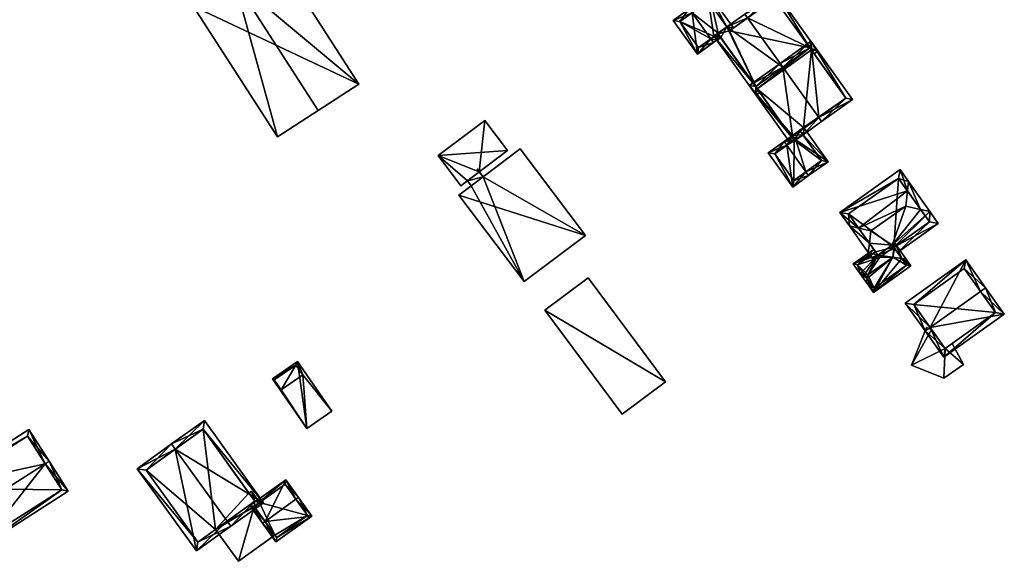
# Model space of a CAD drawing. Header units: inches. Extents: x 2685601 to 2690022, y 1235992 to 1239010.
# Tile 57 of 256: x 2686512 to 2686669, y 1236126 to 1236212. Entities that reach past the tile are written whole.
import ezdxf

# ---------------------------------------------------------------- set-up
doc = ezdxf.new("R2010")
doc.units = ezdxf.units.IN
doc.header["$MEASUREMENT"] = 0
for name, color, linetype in [('Gebaeude Einzelhaus', 10, 'Continuous'), ('Offenes Gebaeude', 10, 'Continuous'), ('Treibhaus', 10, 'Continuous')]:
    doc.layers.add(name, color=color, linetype=linetype)

msp = doc.modelspace()

# ---------------------------------------------------------------- meshes
at = {"layer": 'Gebaeude Einzelhaus'}
mesh = msp.add_polyface(dxfattribs=at)
corners = [(2686638.116, 1236207.281, 434.824), (2686638.553, 1236206.671, 434.824), (2686639.163, 1236207.108, 434.186), (2686637.871, 1236207.624, 434.824), (2686632.419, 1236216.534, 434.186), (2686627.93, 1236212.401, 439.329), (2686627.494, 1236213.011, 439.329), (2686633.556, 1236204.537, 439.329), (2686623.686, 1236209.286, 434.867), (2686624.633, 1236210.964, 436.347), (2686623.235, 1236209.918, 434.867), (2686623.687, 1236209.284, 434.867), (2686629.231, 1236201.443, 434.821), (2686623.643, 1236209.253, 434.821), (2686622.591, 1236209.436, 434.187), (2686623.209, 1236209.86, 434.821), (2686629.476, 1236201.1, 434.821), (2686629.303, 1236200.054, 434.186), (2686629.913, 1236200.49, 434.821), (2686623.213, 1236209.948, 434.867), (2686632.245, 1236215.488, 434.823), (2686625.069, 1236210.354, 436.347), (2686622.05, 1236209.065, 435.725), (2686619.93, 1236206.628, 433.402), (2686622.486, 1236208.455, 435.725), (2686619.069, 1236213.231, 435.725), (2686616.078, 1236212.013, 433.402), (2686618.633, 1236213.841, 435.725), (2686623.019, 1236208.836, 435.34), (2686623.03, 1236208.82, 435.34), (2686623.643, 1236209.253, 434.899), (2686621.849, 1236216.143, 433.402), (2686624.633, 1236210.964, 433.842), (2686625.678, 1236210.79, 433.402), (2686625.069, 1236210.354, 433.842), (2686617.124, 1236211.839, 433.956), (2686620.104, 1236207.674, 433.957), (2686622.056, 1236209.069, 435.721), (2686623.209, 1236209.86, 434.899), (2686621.675, 1236215.096, 433.843), (2686622.591, 1236209.436, 425.963), (2686623.209, 1236209.86, 425.963), (2686629.476, 1236201.1, 425.963), (2686637.871, 1236207.624, 425.963), (2686638.116, 1236207.281, 425.963), (2686632.245, 1236215.488, 425.963), (2686625.069, 1236210.354, 425.963), (2686624.633, 1236210.964, 425.963), (2686622.559, 1236209.48, 425.963), (2686621.675, 1236215.096, 425.963), (2686617.124, 1236211.839, 425.963), (2686620.104, 1236207.674, 425.963), (2686622.056, 1236209.069, 425.963)]
mesh.append_faces([[corners[k] for k in face] for face in [(32, 33, 34), (39, 31, 32), (32, 31, 33), (39, 27, 31), (39, 25, 27), (28, 30, 29), (28, 38, 30), (24, 37, 28), (28, 37, 38), (24, 22, 37), (23, 36, 24), (24, 36, 22), (26, 35, 23), (23, 35, 36), (26, 27, 35), (35, 27, 25), (25, 31, 27), (31, 32, 33), (33, 32, 34), (22, 19, 25), (25, 19, 31), (31, 19, 32), (10, 30, 8), (24, 28, 22), (22, 28, 19), (19, 28, 10), (10, 28, 30), (30, 11, 8), (28, 29, 30), (26, 25, 27), (26, 23, 25), (25, 23, 22), (22, 23, 24), (6, 5, 9), (9, 5, 21), (17, 16, 18), (14, 12, 17), (17, 12, 16), (14, 13, 12), (14, 15, 13), (4, 20, 6), (6, 20, 5), (4, 3, 20), (4, 2, 3), (3, 2, 0), (0, 2, 1), (9, 19, 10), (16, 17, 18), (12, 14, 17), (16, 12, 17), (14, 13, 15), (13, 14, 12), (12, 11, 13), (6, 9, 5), (5, 9, 7), (7, 9, 12), (12, 9, 11), (11, 9, 8), (8, 9, 10), (3, 5, 7), (3, 4, 5), (5, 4, 6), (0, 2, 3), (3, 2, 4), (0, 1, 2)]], dxfattribs={"color": 13})
mesh.append_faces([[corners[k] for k in face] for face in [(50, 52, 51), (49, 48, 50), (50, 48, 52), (52, 48, 40), (49, 47, 48), (11, 30, 13), (38, 13, 30), (38, 15, 13), (37, 14, 38), (38, 14, 15), (37, 52, 14), (14, 52, 40), (22, 36, 37), (37, 36, 52), (52, 36, 51), (36, 35, 51), (51, 35, 50), (25, 39, 35), (35, 39, 50), (50, 39, 49), (32, 49, 39), (32, 47, 49), (47, 41, 48), (48, 41, 40), (42, 43, 44), (47, 46, 41), (41, 46, 42), (42, 46, 43), (43, 46, 45), (34, 9, 21), (34, 32, 9), (34, 46, 32), (32, 46, 47), (20, 34, 5), (5, 34, 21), (20, 45, 34), (34, 45, 46), (3, 43, 20), (20, 43, 45), (3, 0, 43), (43, 0, 44), (41, 13, 15), (41, 42, 13), (13, 42, 12), (12, 42, 16), (14, 41, 15), (14, 40, 41), (19, 9, 32)]], dxfattribs={"color": 41})
mesh = msp.add_polyface(dxfattribs=at)
corners = [(2686637.248, 1236187.844, 436.831), (2686635.141, 1236185.415, 434.509), (2686637.684, 1236187.235, 436.831), (2686634.224, 1236192.071, 436.831), (2686631.245, 1236190.863, 434.509), (2686633.788, 1236192.681, 436.831), (2686636.785, 1236193.753, 434.966), (2686640.783, 1236189.451, 434.509), (2686636.957, 1236194.799, 434.509), (2686635.627, 1236192.925, 435.833), (2686636.348, 1236194.363, 434.966), (2686634.919, 1236193.49, 435.984), (2686635.12, 1236193.634, 435.833), (2686632.291, 1236190.689, 435.066), (2686635.315, 1236186.461, 435.066), (2686639.736, 1236189.625, 434.966), (2686635.355, 1236192.88, 435.984), (2686639.316, 1236196.486, 439.993), (2686644.678, 1236199.399, 435.016), (2686638.045, 1236208.67, 435.016), (2686639.753, 1236195.875, 439.993), (2686633.556, 1236204.537, 439.993), (2686633.12, 1236205.146, 439.993), (2686634.919, 1236193.49, 435.631), (2686628.185, 1236201.616, 435.016), (2686634.745, 1236192.444, 435.016), (2686635.355, 1236192.88, 435.631), (2686636.785, 1236193.753, 437.001), (2686643.631, 1236199.573, 435.633), (2686637.871, 1236207.624, 435.633), (2686636.348, 1236194.363, 437.001), (2686629.231, 1236201.443, 435.631), (2686634.919, 1236193.49, 425.963), (2686635.355, 1236192.88, 425.963), (2686632.291, 1236190.689, 425.963), (2686635.315, 1236186.461, 425.963), (2686639.736, 1236189.625, 425.963), (2686636.784, 1236193.753, 425.963), (2686636.348, 1236194.363, 425.963), (2686636.957, 1236194.799, 425.963), (2686636.886, 1236194.898, 425.963), (2686643.631, 1236199.573, 425.963), (2686638.116, 1236207.281, 434.824), (2686637.871, 1236207.624, 434.824), (2686638.116, 1236207.281, 425.963), (2686633.556, 1236204.537, 439.329), (2686629.231, 1236201.443, 434.821), (2686629.476, 1236201.1, 434.821), (2686629.476, 1236201.1, 425.963)]
mesh.append_faces([[corners[k] for k in face] for face in [(24, 23, 25), (25, 23, 26), (22, 31, 24), (24, 31, 23), (22, 21, 31), (27, 17, 20), (27, 30, 17), (19, 29, 22), (22, 29, 21), (20, 28, 18), (18, 28, 19), (19, 28, 29), (20, 17, 28), (17, 27, 20), (21, 12, 17), (17, 12, 27), (27, 12, 9), (23, 25, 26), (22, 24, 21), (21, 24, 12), (12, 24, 23), (23, 24, 25), (17, 19, 21), (21, 19, 22), (20, 18, 17), (17, 18, 19), (11, 16, 5), (5, 16, 3), (7, 6, 8), (8, 6, 10), (2, 15, 7), (7, 15, 6), (2, 0, 15), (1, 14, 2), (2, 14, 0), (4, 13, 1), (1, 13, 14), (4, 5, 13), (13, 5, 3), (3, 11, 5), (0, 9, 3), (3, 9, 11), (11, 9, 12), (6, 8, 10), (2, 7, 0), (0, 7, 9), (9, 7, 6), (6, 7, 8), (4, 3, 5), (4, 1, 3), (3, 1, 0), (0, 1, 2)]], dxfattribs={"color": 13})
mesh.append_faces([[corners[k] for k in face] for face in [(39, 40, 41), (41, 40, 44), (44, 40, 48), (48, 40, 32), (6, 27, 9), (32, 47, 48), (47, 31, 46), (32, 23, 47), (47, 23, 31), (31, 45, 46), (45, 29, 43), (31, 21, 45), (45, 21, 29), (42, 41, 44), (42, 28, 41), (42, 29, 28), (42, 43, 29), (30, 8, 17), (17, 8, 28), (28, 8, 41), (41, 8, 39), (30, 10, 8), (27, 6, 30), (30, 6, 10), (38, 40, 39), (38, 32, 40), (34, 33, 35), (35, 33, 36), (36, 33, 37), (37, 33, 38), (38, 33, 32), (10, 38, 8), (8, 38, 39), (6, 37, 10), (10, 37, 38), (15, 36, 6), (6, 36, 37), (15, 35, 36), (0, 14, 15), (15, 14, 35), (14, 13, 35), (35, 13, 34), (26, 3, 16), (26, 13, 3), (26, 33, 13), (13, 33, 34), (23, 26, 11), (11, 26, 16), (23, 33, 26), (23, 32, 33), (11, 12, 23)]], dxfattribs={"color": 41})
mesh = msp.add_polyface(dxfattribs=at)
corners = [(2686578.545, 1236190.446, 435.964), (2686582.168, 1236185.631, 435.3), (2686589.614, 1236191.234, 435.3), (2686585.991, 1236196.049, 435.964), (2686581.848, 1236184.141, 435.964), (2686602.048, 1236177.693, 435.964), (2686591.646, 1236191.515, 435.964), (2686592.25, 1236170.319, 435.964), (2686583.216, 1236186.42, 435.189), (2686585.69, 1236187.033, 435.189), (2686585.09, 1236187.83, 435.189), (2686583.816, 1236185.622, 435.189), (2686585.991, 1236196.049, 429.117), (2686589.614, 1236191.234, 429.117), (2686578.545, 1236190.446, 429.117), (2686582.168, 1236185.631, 429.117), (2686583.216, 1236186.42, 429.117), (2686585.09, 1236187.83, 429.117), (2686592.25, 1236170.319, 429.116), (2686581.848, 1236184.141, 429.117), (2686602.048, 1236177.693, 429.116), (2686591.646, 1236191.515, 429.117), (2686585.69, 1236187.033, 433.279), (2686585.69, 1236187.033, 429.117), (2686583.816, 1236185.622, 429.117), (2686584.734, 1236188.304, 429.117), (2686584.734, 1236188.304, 435.189)]
mesh.append_faces([[corners[k] for k in face] for face in [(11, 9, 8), (8, 9, 10), (7, 5, 4), (4, 5, 6), (0, 2, 3), (0, 1, 2)]], dxfattribs={"color": 13})
mesh.append_faces([[corners[k] for k in face] for face in [(24, 16, 23), (23, 16, 17), (10, 22, 26), (22, 10, 9), (17, 22, 23), (17, 25, 22), (8, 24, 11), (8, 16, 24), (18, 23, 20), (20, 23, 21), (18, 24, 23), (18, 19, 24), (19, 11, 24), (22, 21, 23), (9, 6, 22), (22, 6, 21), (19, 4, 11), (11, 4, 9), (9, 4, 6), (6, 5, 21), (21, 5, 20), (5, 7, 20), (20, 7, 18), (7, 4, 18), (18, 4, 19), (14, 16, 15), (14, 17, 16), (14, 12, 17), (17, 12, 13), (13, 10, 17), (8, 15, 16), (10, 1, 8), (8, 1, 15), (13, 2, 10), (10, 2, 1), (1, 14, 15), (1, 0, 14), (0, 3, 14), (14, 3, 12), (3, 2, 12), (12, 2, 13)]], dxfattribs={"color": 41})
mesh = msp.add_polyface(dxfattribs=at)
corners = [(2686645.671, 1236178.875, 438.927), (2686642.674, 1236181.379, 435.406), (2686644.211, 1236179.206, 437.888), (2686653.47, 1236184.796, 438.621), (2686652.294, 1236188.189, 435.406), (2686653.189, 1236182.38, 440.309), (2686647.615, 1236178.434, 440.309), (2686653.643, 1236186.283, 437.583), (2686647.211, 1236174.968, 437.888), (2686647.384, 1236176.455, 438.926), (2686651.044, 1236176.148, 436.722), (2686657.021, 1236181.511, 437.583), (2686655.562, 1236181.842, 438.621), (2686651.282, 1236175.813, 436.339), (2686658.37, 1236179.606, 435.406), (2686648.751, 1236174.525, 436.722), (2686647.934, 1236173.947, 436.722), (2686651.859, 1236174.997, 435.406), (2686652.055, 1236186.795, 436.338), (2686644.068, 1236181.14, 436.339), (2686656.976, 1236179.845, 436.339), (2686656.976, 1236179.845, 427.492), (2686652.055, 1236186.795, 427.492), (2686644.068, 1236181.14, 427.492), (2686648.37, 1236175.063, 436.226), (2686648.37, 1236175.063, 427.492), (2686651.282, 1236175.813, 427.492), (2686648.988, 1236174.189, 427.492)]
mesh.append_faces([[corners[k] for k in face] for face in [(11, 12, 7), (7, 12, 3), (8, 15, 16), (8, 9, 15), (14, 20, 11), (11, 20, 12), (14, 17, 20), (20, 17, 13), (2, 9, 8), (2, 0, 9), (1, 19, 2), (2, 19, 0), (4, 18, 1), (1, 18, 19), (4, 7, 18), (18, 7, 3), (12, 3, 5), (11, 7, 12), (12, 7, 3), (14, 13, 17), (15, 8, 16), (10, 9, 15), (15, 9, 8), (10, 6, 9), (10, 5, 6), (10, 12, 5), (14, 11, 13), (13, 11, 10), (10, 11, 12), (2, 9, 0), (0, 9, 6), (2, 8, 9), (4, 3, 7), (3, 0, 5), (5, 0, 6), (4, 1, 3), (3, 1, 0), (0, 1, 2)]], dxfattribs={"color": 13})
mesh.append_faces([[corners[k] for k in face] for face in [(26, 22, 21), (26, 23, 22), (26, 25, 23), (26, 27, 25), (21, 20, 26), (26, 20, 13), (9, 24, 15), (24, 23, 25), (24, 19, 23), (9, 0, 24), (24, 0, 19), (19, 18, 23), (23, 18, 22), (18, 21, 22), (12, 20, 3), (3, 20, 18), (18, 20, 21)]], dxfattribs={"color": 41})
mesh = msp.add_polyface(dxfattribs=at)
corners = [(2686645.914, 1236171.568, 437.303), (2686646.905, 1236170.168, 437.303), (2686647.038, 1236170.846, 437.662), (2686646.598, 1236171.468, 437.662), (2686647.144, 1236171.388, 437.949), (2686652.553, 1236174.016, 437.212), (2686653.236, 1236173.916, 436.853), (2686651.554, 1236176.294, 436.854), (2686651.421, 1236175.616, 437.212), (2686651.149, 1236174.223, 437.949), (2686648.751, 1236174.525, 436.722), (2686651.044, 1236176.148, 436.722), (2686651.453, 1236176.437, 436.722), (2686644.796, 1236173.146, 435.849), (2686648.37, 1236175.063, 436.226), (2686648.081, 1236175.471, 435.849), (2686645.494, 1236173.028, 436.225), (2686648.023, 1236168.589, 435.849), (2686652.553, 1236174.017, 437.213), (2686654.009, 1236172.826, 435.849), (2686653.238, 1236173.916, 436.853), (2686648.141, 1236169.286, 436.226), (2686653.311, 1236172.945, 436.225), (2686651.282, 1236175.813, 436.339), (2686652.554, 1236174.016, 427.492), (2686651.282, 1236175.813, 427.492), (2686648.37, 1236175.063, 427.492), (2686645.494, 1236173.028, 427.492), (2686647.038, 1236170.846, 427.492), (2686648.988, 1236174.189, 427.492), (2686651.149, 1236174.223, 427.492), (2686647.144, 1236171.388, 427.492), (2686648.141, 1236169.286, 427.492), (2686653.311, 1236172.945, 427.492)]
mesh.append_faces([[corners[k] for k in face] for face in [(17, 22, 19), (19, 22, 20), (20, 22, 6), (6, 22, 18), (2, 21, 1), (1, 21, 17), (17, 21, 22), (2, 9, 4), (18, 19, 6), (6, 19, 20), (2, 17, 9), (9, 17, 18), (18, 17, 19), (2, 1, 17), (16, 15, 14), (16, 13, 15), (16, 0, 13), (16, 3, 0), (7, 11, 12), (7, 8, 11), (7, 5, 8), (7, 6, 5), (0, 2, 1), (0, 3, 2), (13, 14, 15), (4, 10, 3), (3, 10, 0), (0, 10, 13), (13, 10, 14), (11, 7, 12), (10, 8, 11), (11, 8, 7), (4, 9, 10), (10, 9, 8), (5, 8, 9), (5, 7, 8), (5, 6, 7), (0, 2, 3), (3, 2, 4), (0, 1, 2)]], dxfattribs={"color": 13})
mesh.append_faces([[corners[k] for k in face] for face in [(33, 30, 24), (33, 32, 30), (30, 32, 31), (31, 32, 28), (24, 22, 33), (24, 18, 22), (22, 32, 33), (22, 21, 32), (21, 28, 32), (21, 2, 28), (27, 31, 28), (30, 25, 24), (27, 29, 31), (31, 29, 30), (30, 29, 25), (27, 26, 29), (3, 16, 2), (2, 16, 28), (28, 16, 27), (27, 16, 26), (26, 16, 14), (23, 24, 25), (23, 5, 24), (11, 8, 23), (23, 8, 5)]], dxfattribs={"color": 41})
mesh = msp.add_polyface(dxfattribs=at)
corners = [(2686657.084, 1236163.03, 441.405), (2686659.263, 1236158.25, 435.931), (2686668.928, 1236165.141, 435.931), (2686656.269, 1236162.449, 441.405), (2686665.121, 1236168.759, 441.405), (2686665.935, 1236169.339, 441.405), (2686662.761, 1236173.791, 435.931), (2686653.096, 1236166.901, 435.931), (2686667.533, 1236165.375, 436.992), (2686662.528, 1236172.396, 436.932), (2686654.491, 1236166.668, 436.931), (2686659.496, 1236159.645, 436.992), (2686667.533, 1236165.375, 428.316), (2686662.528, 1236172.396, 428.316), (2686654.491, 1236166.668, 428.316), (2686657.316, 1236162.704, 435.6), (2686657.316, 1236162.704, 435.5), (2686659.496, 1236159.645, 428.316), (2686659.496, 1236159.645, 435.5), (2686659.496, 1236159.645, 435.6), (2686660.602, 1236160.434, 435.5), (2686660.602, 1236160.434, 435.6)]
mesh.append_faces([[corners[k] for k in face] for face in [(1, 11, 8), (0, 11, 3), (10, 0, 3), (3, 11, 1), (7, 10, 3), (9, 10, 6), (6, 10, 7), (4, 9, 5), (8, 4, 5), (5, 9, 6), (1, 8, 2), (2, 8, 5), (0, 7, 3), (5, 6, 4), (4, 6, 0), (0, 6, 7), (0, 2, 4), (4, 2, 5), (3, 1, 0), (0, 1, 2)]], dxfattribs={"color": 13})
mesh.append_faces([[corners[k] for k in face] for face in [(12, 17, 14), (12, 14, 13), (17, 20, 18), (21, 11, 19), (20, 8, 21), (21, 8, 11), (17, 12, 20), (20, 12, 8), (11, 15, 19), (16, 17, 18), (16, 14, 17), (15, 10, 16), (16, 10, 14), (11, 0, 15), (15, 0, 10), (10, 13, 14), (10, 9, 13), (9, 12, 13), (4, 8, 9), (9, 8, 12)]], dxfattribs={"color": 41})
mesh = msp.add_polyface(dxfattribs=at)
corners = [(2686614.823, 1236154.324, 438.618), (2686595.553, 1236165.763, 438.618), (2686607.898, 1236149.171, 438.618), (2686602.476, 1236170.915, 438.618), (2686595.553, 1236165.763, 430.275), (2686602.476, 1236170.915, 430.275), (2686607.898, 1236149.171, 430.275), (2686614.823, 1236154.324, 430.275)]
mesh.append_faces([[corners[k] for k in face] for face in [(3, 1, 0), (0, 1, 2)]], dxfattribs={"color": 13})
mesh.append_faces([[corners[k] for k in face] for face in [(4, 7, 6), (4, 5, 7), (3, 0, 5), (5, 0, 7), (0, 2, 7), (7, 2, 6), (2, 1, 6), (6, 1, 4), (1, 3, 4), (4, 3, 5)]], dxfattribs={"color": 41})
mesh = msp.add_polyface(dxfattribs=at)
corners = [(2686556.087, 1236157.589, 439.374), (2686557.534, 1236146.876, 438.944), (2686561.564, 1236149.659, 439.374), (2686552.057, 1236154.805, 438.944), (2686556.904, 1236155.455, 439.327), (2686555.796, 1236156.994, 439.323), (2686553.447, 1236153.052, 438.957), (2686552.363, 1236154.663, 438.959), (2686552.363, 1236154.663, 433.65), (2686553.447, 1236153.052, 433.65), (2686556.904, 1236155.455, 433.65), (2686555.796, 1236156.994, 433.65)]
mesh.append_faces([[corners[k] for k in face] for face in [(6, 4, 1), (3, 5, 7), (7, 6, 3), (3, 6, 1), (4, 5, 0), (0, 5, 3), (1, 4, 2), (2, 4, 0), (3, 1, 0), (0, 1, 2)]], dxfattribs={"color": 13})
mesh.append_faces([[corners[k] for k in face] for face in [(9, 11, 10), (8, 11, 9), (7, 11, 8), (5, 11, 7), (10, 11, 5), (4, 10, 5), (9, 10, 6), (6, 10, 4), (8, 9, 6), (7, 8, 6)]], dxfattribs={"color": 41})
mesh = msp.add_polyface(dxfattribs=at)
corners = [(2686544.825, 1236132.101, 450.028), (2686545.409, 1236131.289, 450.028), (2686550.646, 1236135.053, 444.885), (2686536.557, 1236143.609, 450.028), (2686541.211, 1236148.184, 444.885), (2686535.974, 1236144.421, 450.028), (2686530.49, 1236140.481, 445.383), (2686539.925, 1236127.35, 445.383), (2686540.983, 1236146.789, 445.682), (2686531.886, 1236140.253, 446.071), (2686540.154, 1236128.745, 446.071), (2686549.251, 1236135.281, 445.683), (2686542.996, 1236130.787, 440.571), (2686540.154, 1236128.745, 434.287), (2686542.996, 1236130.787, 434.287), (2686549.251, 1236135.281, 440.571), (2686548.304, 1236136.6, 440.571), (2686540.983, 1236146.789, 434.287), (2686548.304, 1236136.6, 434.287), (2686531.886, 1236140.253, 434.287), (2686549.251, 1236135.281, 434.287)]
mesh.append_faces([[corners[k] for k in face] for face in [(11, 8, 2), (1, 10, 0), (0, 11, 1), (1, 11, 2), (7, 10, 1), (9, 10, 6), (6, 10, 7), (3, 9, 5), (8, 3, 5), (5, 9, 6), (2, 8, 4), (4, 8, 5), (3, 7, 0), (0, 7, 1), (5, 6, 3), (3, 6, 7), (3, 4, 5), (0, 2, 3), (3, 2, 4), (0, 1, 2)]], dxfattribs={"color": 13})
mesh.append_faces([[corners[k] for k in face] for face in [(18, 14, 17), (17, 14, 19), (19, 14, 13), (18, 20, 14), (10, 9, 13), (13, 9, 19), (3, 8, 9), (9, 8, 19), (19, 8, 17), (17, 16, 18), (16, 11, 15), (17, 8, 16), (16, 8, 11), (11, 12, 15), (12, 13, 14), (12, 10, 13), (11, 0, 12), (12, 0, 10)]], dxfattribs={"color": 41})
mesh = msp.add_polyface(dxfattribs=at)
corners = [(2686502.632, 1236132.915, 453.149), (2686498.795, 1236137.548, 448.338), (2686501.999, 1236132.513, 453.149), (2686515.761, 1236141.269, 453.149), (2686513.189, 1236146.708, 448.338), (2686516.393, 1236141.671, 453.149), (2686505.056, 1236127.709, 448.338), (2686519.45, 1236136.868, 448.338), (2686512.959, 1236145.673, 448.942), (2686499.83, 1236137.318, 448.942), (2686505.286, 1236128.744, 448.971), (2686518.415, 1236137.098, 448.971), (2686518.415, 1236137.098, 436.575), (2686512.959, 1236145.673, 436.575), (2686499.83, 1236137.318, 436.575), (2686505.286, 1236128.744, 436.575)]
mesh.append_faces([[corners[k] for k in face] for face in [(3, 8, 5), (11, 3, 5), (7, 11, 5), (6, 10, 11), (6, 11, 7), (0, 10, 2), (9, 0, 2), (2, 10, 6), (8, 9, 1), (1, 9, 2), (5, 8, 4), (4, 8, 1), (3, 7, 5), (2, 6, 0), (0, 6, 3), (3, 6, 7), (4, 3, 5), (4, 1, 3), (3, 1, 0), (0, 1, 2)]], dxfattribs={"color": 13})
mesh.append_faces([[corners[k] for k in face] for face in [(12, 15, 14), (12, 14, 13), (10, 15, 12), (10, 12, 11), (0, 15, 10), (14, 15, 9), (9, 15, 0), (13, 14, 8), (8, 14, 9), (12, 13, 8), (3, 12, 8), (11, 12, 3)]], dxfattribs={"color": 41})
mesh = msp.add_polyface(dxfattribs=at)
corners = [(2686555.811, 1236135.605, 443.226), (2686558.363, 1236132.909, 440.571), (2686556.216, 1236135.896, 443.226), (2686550.897, 1236132.075, 443.226), (2686552.636, 1236128.796, 440.571), (2686550.491, 1236131.783, 443.226), (2686554.203, 1236138.699, 440.571), (2686548.478, 1236134.585, 440.571), (2686552.751, 1236129.494, 440.932), (2686557.665, 1236133.024, 440.932), (2686554.089, 1236138.001, 440.956), (2686549.175, 1236134.471, 440.955), (2686554.089, 1236138.001, 434.287), (2686557.665, 1236133.024, 434.287), (2686550.012, 1236135.072, 440.571), (2686550.012, 1236135.072, 434.287), (2686549.175, 1236134.471, 440.571), (2686552.468, 1236129.888, 440.571), (2686552.751, 1236129.494, 434.287), (2686552.468, 1236129.888, 434.287), (2686549.175, 1236134.471, 434.287)]
mesh.append_faces([[corners[k] for k in face] for face in [(6, 11, 7), (7, 11, 5), (5, 11, 3), (2, 10, 6), (6, 10, 11), (2, 0, 10), (1, 9, 2), (2, 9, 0), (1, 8, 9), (8, 5, 3), (1, 4, 8), (8, 4, 5), (3, 7, 5), (2, 6, 0), (0, 6, 3), (3, 6, 7), (4, 3, 5), (4, 1, 3), (3, 1, 0), (0, 1, 2)]], dxfattribs={"color": 13})
mesh.append_faces([[corners[k] for k in face] for face in [(13, 15, 12), (13, 19, 15), (15, 19, 20), (13, 18, 19), (9, 8, 13), (13, 8, 18), (18, 17, 19), (17, 3, 16), (16, 3, 11), (18, 8, 17), (17, 8, 3), (11, 14, 16), (14, 12, 15), (11, 10, 14), (14, 10, 12), (0, 9, 10), (10, 9, 12), (12, 9, 13)]], dxfattribs={"color": 41})
mesh = msp.add_polyface(dxfattribs=at)
corners = [(2686546.648, 1236125.705, 440.571), (2686552.468, 1236129.888, 440.571), (2686549.175, 1236134.471, 440.571), (2686549.251, 1236135.281, 440.571), (2686550.012, 1236135.072, 440.571), (2686542.996, 1236130.787, 440.571), (2686548.706, 1236136.889, 440.571), (2686548.304, 1236136.6, 440.571), (2686548.706, 1236136.889, 434.287), (2686548.304, 1236136.6, 434.287), (2686542.996, 1236130.787, 434.287), (2686546.648, 1236125.705, 434.287), (2686552.468, 1236129.888, 434.287), (2686550.012, 1236135.072, 434.287), (2686549.251, 1236135.281, 434.287), (2686549.175, 1236134.471, 434.287)]
mesh.append_faces([[corners[k] for k in face] for face in [(3, 6, 7), (3, 4, 6), (0, 2, 5), (5, 2, 3), (3, 2, 4), (0, 1, 2)]], dxfattribs={"color": 13})
mesh.append_faces([[corners[k] for k in face] for face in [(10, 15, 11), (11, 15, 12), (10, 14, 15), (15, 14, 13), (13, 14, 8), (8, 14, 9), (8, 4, 13), (8, 6, 4), (1, 0, 12), (12, 0, 11), (11, 0, 10), (10, 0, 5), (6, 8, 7), (7, 8, 9)]], dxfattribs={"color": 41})
at = {"layer": 'Offenes Gebaeude'}
mesh = msp.add_polyface(dxfattribs=at)
corners = [(2686659.496, 1236159.645, 435.6), (2686659.294, 1236154.934, 435.6), (2686662.434, 1236157.126, 435.6), (2686654.131, 1236156.978, 435.6), (2686660.602, 1236160.434, 435.6), (2686657.316, 1236162.704, 435.6), (2686656.524, 1236163.018, 435.6), (2686660.602, 1236160.434, 435.5), (2686662.434, 1236157.126, 435.5), (2686656.524, 1236163.018, 435.5), (2686657.316, 1236162.704, 435.5), (2686654.131, 1236156.978, 435.5), (2686659.294, 1236154.934, 435.5), (2686659.496, 1236159.645, 435.5)]
mesh.append_faces([[corners[k] for k in face] for face in [(3, 5, 6), (3, 0, 5), (0, 2, 4), (3, 1, 0), (0, 1, 2)]], dxfattribs={"color": 13})
mesh.append_faces([[corners[k] for k in face] for face in [(8, 13, 7), (13, 11, 10), (10, 11, 9), (8, 12, 13), (13, 12, 11), (1, 3, 12), (12, 3, 11), (2, 1, 8), (8, 1, 12), (3, 6, 11), (11, 6, 9), (9, 5, 10), (9, 6, 5), (8, 7, 2), (2, 7, 4)]], dxfattribs={"color": 41})
at = {"layer": 'Treibhaus'}
mesh = msp.add_polyface(dxfattribs=at)
corners = [(2686545.94, 1236218.485, 440.593), (2686565.885, 1236201.825, 437.036), (2686552.43, 1236222.674, 437.036), (2686559.395, 1236197.636, 440.593), (2686552.863, 1236193.421, 437.036), (2686539.408, 1236214.27, 437.036), (2686552.43, 1236222.674, 430.233), (2686565.885, 1236201.825, 430.232), (2686539.408, 1236214.27, 430.233), (2686552.863, 1236193.421, 430.232)]
mesh.append_faces([[corners[k] for k in face] for face in [(3, 0, 4), (4, 0, 5), (3, 1, 0), (0, 1, 2)]], dxfattribs={"color": 13})
mesh.append_faces([[corners[k] for k in face] for face in [(6, 7, 8), (8, 7, 9), (3, 7, 1), (3, 9, 7), (3, 4, 9), (4, 5, 9), (9, 5, 8), (0, 8, 5), (0, 6, 8), (0, 2, 6), (2, 1, 6), (6, 1, 7)]], dxfattribs={"color": 41})

doc.saveas('drawing.dxf')
